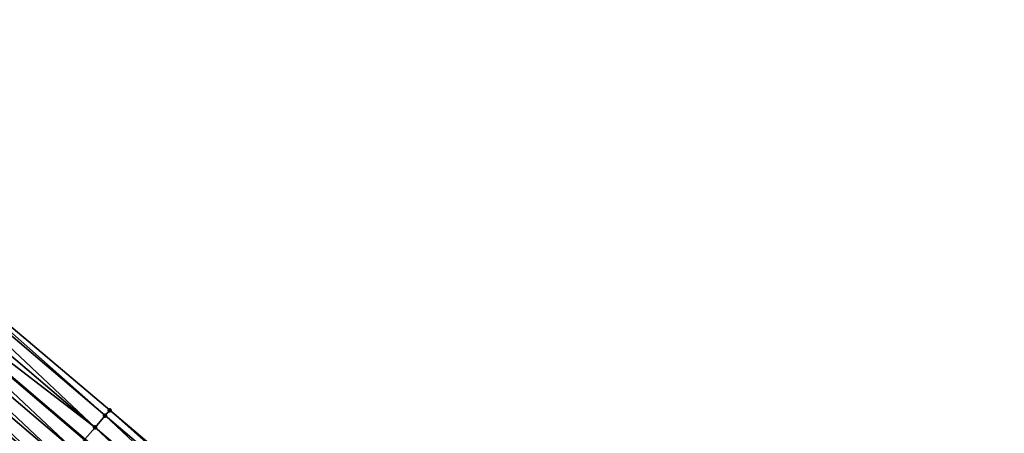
# Model space of a CAD drawing. Header units: feet. Extents: x 2017353 to 2024169, y 808050 to 818690.
# Tile 164 of 256: x 2018772 to 2018836, y 817455 to 817482. Entities that reach past the tile are written whole.
import ezdxf

# ---------------------------------------------------------------- set-up
doc = ezdxf.new("R2010")
doc.units = ezdxf.units.FT
doc.header["$MEASUREMENT"] = 0
for name, color, linetype, lineweight in [('EP_Travel Lane', 172, 'Continuous', 53), ('SB-Road Shots', 141, 'Continuous', 100), ('SB-Road X-Section', 40, 'Continuous', 13)]:
    doc.layers.add(name, color=color, linetype=linetype, lineweight=lineweight)
doc.layers.add('I-77-MM15-17_SB-Surface-BORDER', color=7, linetype='Continuous')
doc.layers.add('I-77-MM15-17_SB-Surface-TIN', color=7, linetype='Continuous')

msp = doc.modelspace()

# ---------------------------------------------------------------- linework, layer by layer
at = {"layer": 'EP_Travel Lane'}
msp.add_polyline3d([(2018653.877791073, 817557.7250744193, 264.8253528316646), (2018669.222079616, 817544.8994635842, 264.5825268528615), (2018684.56659484, 817532.0736632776, 264.3702446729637), (2018699.911370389, 817519.2476453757, 264.193083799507), (2018715.256354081, 817506.4214534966, 264.0439783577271), (2018730.601312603, 817493.5952826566, 263.8914917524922), (2018745.982697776, 817480.5994449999, 263.7404586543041), (2018761.201035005, 817467.6231617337, 263.6025291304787), (2018776.419313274, 817454.6469287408, 263.4551985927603), (2018791.641102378, 817441.7106606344, 263.2910802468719), (2018806.880674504, 817428.7595463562, 263.1359031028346), (2018822.115759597, 817415.8175085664, 262.9848279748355), (2018837.363000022, 817402.8752714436, 262.8412164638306), (2018852.610068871, 817389.9331799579, 262.6703484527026), (2018867.857437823, 817376.9106842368, 262.4894844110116), (2018883.056847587, 817363.9128532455, 262.3028112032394)], dxfattribs=at)
at = {"layer": 'I-77-MM15-17_SB-Surface-BORDER', "color": 3, "linetype": 'Continuous', "lineweight": -3}
msp.add_polyline3d([(2018655.167295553, 817559.2679028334, 264.8191982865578), (2018669.870285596, 817545.6749995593, 264.5801280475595), (2018685.214827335, 817532.8491761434, 264.371483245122), (2018699.918266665, 817519.2558973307, 264.192991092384), (2018716.460869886, 817507.8622034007, 264.0643565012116), (2018731.890838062, 817495.138088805, 263.8884816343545), (2018747.461585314, 817482.3336999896, 263.7526621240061), (2018762.750762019, 817469.4404116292, 263.6213517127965), (2018778.02217163, 817456.5265362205, 263.4703922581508), (2018793.266032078, 817443.6224744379, 263.3113125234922), (2018808.531373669, 817430.7016982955, 263.154857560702), (2018823.577551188, 817417.5397772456, 262.9974541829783), (2018838.529699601, 817404.249872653, 262.8507396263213), (2018853.055640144, 817390.4580615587, 262.6809473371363), (2018867.866676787, 817376.921488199, 262.4894767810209), (2018883.727656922, 817364.6973982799, 262.2938101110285)], dxfattribs=at)
at = {"layer": 'I-77-MM15-17_SB-Surface-TIN', "color": 128, "linetype": 'Continuous', "lineweight": -3}
for points in [[(2018777.075436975, 817455.4166170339, 263.439548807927), (2018762.506158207, 817469.1536440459, 263.6135771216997), (2018761.857220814, 817468.3928022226, 263.5963555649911)], [(2018777.724361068, 817456.1774701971, 263.4546540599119), (2018762.750762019, 817469.4404116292, 263.6213517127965), (2018762.506158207, 817469.1536440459, 263.6135771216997)], [(2018777.075436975, 817455.4166170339, 263.439548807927), (2018777.724361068, 817456.1774701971, 263.4546540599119), (2018762.506158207, 817469.1536440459, 263.6135771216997)], [(2018777.724361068, 817456.1774701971, 263.4546540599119), (2018778.02217163, 817456.5265362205, 263.4703922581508), (2018762.750762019, 817469.4404116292, 263.6213517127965)], [(2018777.075436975, 817455.4166170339, 263.439548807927), (2018761.857220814, 817468.3928022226, 263.5963555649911), (2018761.208431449, 817467.6318341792, 263.6026830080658)], [(2018775.777747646, 817453.894775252, 263.4346102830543), (2018761.201035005, 817467.6231617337, 263.6025291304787), (2018760.559517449, 817466.8709724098, 263.5891828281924)], [(2018761.208431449, 817467.6318341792, 263.6026830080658), (2018761.201035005, 817467.6231617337, 263.6025291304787), (2018776.419313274, 817454.6469287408, 263.4551985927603)], [(2018775.777747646, 817453.894775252, 263.4346102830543), (2018776.419313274, 817454.6469287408, 263.4551985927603), (2018761.201035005, 817467.6231617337, 263.6025291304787)], [(2018776.426707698, 817454.6555977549, 263.4554358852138), (2018761.208431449, 817467.6318341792, 263.6026830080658), (2018776.419313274, 817454.6469287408, 263.4551985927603)], [(2018776.426707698, 817454.6555977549, 263.4554358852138), (2018777.075436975, 817455.4166170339, 263.439548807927), (2018761.208431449, 817467.6318341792, 263.6026830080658)], [(2018775.12873571, 817453.1339969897, 263.4055306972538), (2018760.559517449, 817466.8709724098, 263.5891828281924), (2018759.910501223, 817466.1101978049, 263.5594202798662)], [(2018775.12873571, 817453.1339969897, 263.4055306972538), (2018775.777747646, 817453.894775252, 263.4346102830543), (2018760.559517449, 817466.8709724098, 263.5891828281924)], [(2018774.47971867, 817452.3732230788, 263.3756392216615), (2018759.910501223, 817466.1101978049, 263.5594202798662), (2018759.261467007, 817465.34943854, 263.5267957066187)], [(2018774.47971867, 817452.3732230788, 263.3756392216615), (2018775.12873571, 817453.1339969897, 263.4055306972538), (2018759.910501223, 817466.1101978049, 263.5594202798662)], [(2018773.830729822, 817451.61242513, 263.3502325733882), (2018759.261467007, 817465.34943854, 263.5267957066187), (2018758.612474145, 817464.588644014, 263.5007498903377)], [(2018773.830729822, 817451.61242513, 263.3502325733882), (2018774.47971867, 817452.3732230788, 263.3756392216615), (2018759.261467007, 817465.34943854, 263.5267957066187)], [(2018773.181741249, 817450.8516269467, 263.324869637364), (2018758.612474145, 817464.588644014, 263.5007498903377), (2018757.963478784, 817463.8278516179, 263.4743066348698)], [(2018773.181741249, 817450.8516269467, 263.324869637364), (2018773.830729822, 817451.61242513, 263.3502325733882), (2018758.612474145, 817464.588644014, 263.5007498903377)], [(2018772.532747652, 817450.090833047, 263.2987075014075), (2018757.963478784, 817463.8278516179, 263.4743066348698), (2018757.314499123, 817463.0670458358, 263.4503608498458)], [(2018772.532747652, 817450.090833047, 263.2987075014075), (2018773.181741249, 817450.8516269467, 263.324869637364), (2018757.963478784, 817463.8278516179, 263.4743066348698)], [(2018771.883758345, 817449.3300354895, 263.2732278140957), (2018772.532747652, 817450.090833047, 263.2987075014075), (2018757.314499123, 817463.0670458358, 263.4503608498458)], [(2018792.943538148, 817443.2431777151, 263.2960265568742), (2018778.02217163, 817456.5265362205, 263.4703922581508), (2018777.724361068, 817456.1774701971, 263.4546540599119)], [(2018792.943538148, 817443.2431777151, 263.2960265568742), (2018793.266032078, 817443.6224744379, 263.3113125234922), (2018778.02217163, 817456.5265362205, 263.4703922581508)], [(2018792.295894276, 817442.4812345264, 263.2843213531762), (2018777.724361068, 817456.1774701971, 263.4546540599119), (2018777.075436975, 817455.4166170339, 263.439548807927)], [(2018792.295894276, 817442.4812345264, 263.2843213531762), (2018792.943538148, 817443.2431777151, 263.2960265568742), (2018777.724361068, 817456.1774701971, 263.4546540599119)], [(2018791.64836008, 817441.7191981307, 263.2913022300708), (2018777.075436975, 817455.4166170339, 263.439548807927), (2018776.426707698, 817454.6555977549, 263.4554358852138)], [(2018791.64836008, 817441.7191981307, 263.2913022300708), (2018792.295894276, 817442.4812345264, 263.2843213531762), (2018777.075436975, 817455.4166170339, 263.439548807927)]]:
    msp.add_3dface(points, dxfattribs=at)
at = {"layer": 'SB-Road Shots', "lineweight": 100}
for p in [(2018778.02217163, 817456.5265362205, 263.4703922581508), (2018777.724361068, 817456.1774701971, 263.4546540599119), (2018777.075436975, 817455.4166170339, 263.439548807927)]:
    msp.add_point(p, dxfattribs=at)
at = {"layer": 'SB-Road X-Section', "extrusion": (-0.7609081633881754, 0.6488070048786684, 0.008260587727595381), "elevation": -1005730.980118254, "flags": 128}
msp.add_lwpolyline([(-1931872.58035457, 8571.691843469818), (-1931872.121510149, 8571.67610473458), (-1931871.12151015, 8571.660998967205), (-1931870.121510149, 8571.676886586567), (-1931869.121510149, 8571.656060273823), (-1931868.121510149, 8571.626979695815), (-1931867.121510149, 8571.597087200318), (-1931866.121510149, 8571.571679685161), (-1931865.121510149, 8571.54631588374), (-1931864.121510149, 8571.520152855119), (-1931863.121510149, 8571.494672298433), (-1931862.121510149, 8571.466637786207), (-1931861.121510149, 8571.436951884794), (-1931860.20035457, 8571.41313177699), (-1931860.121510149, 8571.41067824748), (-1931859.121510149, 8571.375903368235), (-1931858.121510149, 8571.347614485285), (-1931857.121510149, 8571.318694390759), (-1931856.121510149, 8571.28463938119), (-1931855.121510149, 8571.24655270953), (-1931854.121510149, 8571.212404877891), (-1931853.121510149, 8571.185170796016), (-1931852.121510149, 8571.158976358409), (-1931851.121510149, 8571.131578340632), (-1931850.121510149, 8571.09848096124), (-1931849.121510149, 8571.066780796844), (-1931848.121510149, 8571.037162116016), (-1931847.121510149, 8570.999865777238), (-1931846.121510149, 8570.96272168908), (-1931845.121510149, 8570.926606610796), (-1931844.121510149, 8570.87834872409), (-1931843.121510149, 8570.837938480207), (-1931842.121510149, 8570.796854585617), (-1931841.121510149, 8570.75595801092), (-1931840.121510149, 8570.714660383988), (-1931839.121510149, 8570.674304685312)], dxfattribs=at)

doc.saveas('drawing.dxf')
